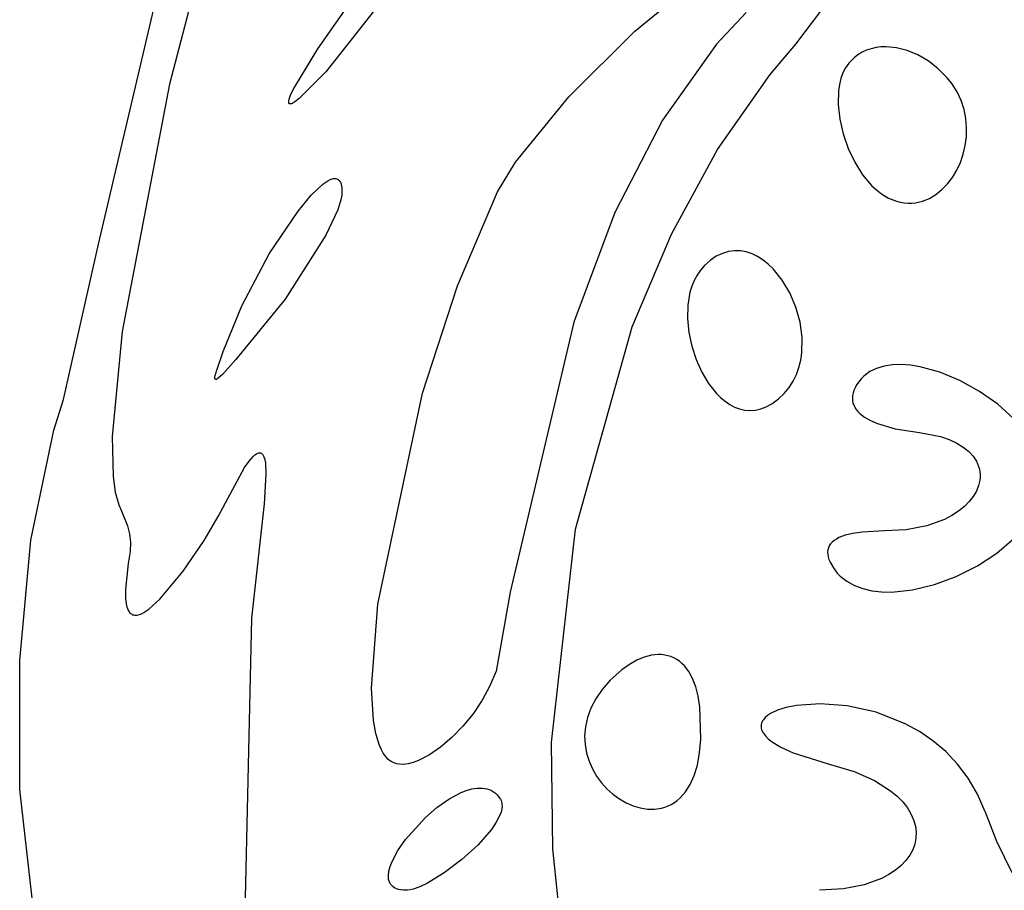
# Model space of a CAD drawing. Extents: x -74.1 to 10.8, y -36.7 to 44.6.
# Tile 151 of 199: x -21.405 to -20.778, y -11.336 to -10.782. Entities that reach past the tile are written whole.
import ezdxf

# ---------------------------------------------------------------- set-up
doc = ezdxf.new("R2010")
doc.units = 0

msp = doc.modelspace()

# ---------------------------------------------------------------- linework, layer by layer
at = {"layer": 'Layer 1', "color": 7, "linetype": 'CONTINUOUS'}
for p, q in [((-21.281076, -10.711287), (-21.310042, -10.822638)), ((-21.355228, -10.924553), (-21.308984, -10.728013)), ((-21.21552, -10.800213), (-21.166434, -10.730121)), ((-21.013309, -10.788975), (-20.969436, -10.752696)), ((-21.166923, -10.759678), (-21.210332, -10.81486)), ((-20.910891, -10.797071), (-20.885942, -10.764106)), ((-20.942375, -10.777001), (-20.961304, -10.797171)), ((-21.055575, -10.830683), (-21.013309, -10.788975)), ((-20.961304, -10.797171), (-20.995875, -10.845481)), ((-20.927261, -10.816416), (-20.910891, -10.797071)), ((-20.859696, -10.799335), (-20.862759, -10.800034)), ((-20.856535, -10.798927), (-20.859696, -10.799335)), ((-20.853293, -10.798809), (-20.856535, -10.798927)), ((-20.846634, -10.799422), (-20.853293, -10.798809)), ((-20.839857, -10.801145), (-20.846634, -10.799422)), ((-21.230853, -10.825379), (-21.21552, -10.800213)), ((-20.87368, -10.80583), (-20.877071, -10.809273)), ((-20.871184, -10.803924), (-20.87368, -10.80583)), ((-20.86852, -10.802326), (-20.871184, -10.803924)), ((-20.865706, -10.80103), (-20.86852, -10.802326)), ((-20.862759, -10.800034), (-20.865706, -10.80103)), ((-20.833103, -10.803949), (-20.839857, -10.801145)), ((-20.826508, -10.807803), (-20.833103, -10.803949)), ((-20.879126, -10.812143), (-20.880797, -10.81538)), ((-20.877071, -10.809273), (-20.879126, -10.812143)), ((-20.820211, -10.812678), (-20.826508, -10.807803)), ((-21.210332, -10.81486), (-21.22729, -10.831852)), ((-20.960688, -10.864281), (-20.927261, -10.816416)), ((-20.880797, -10.81538), (-20.882097, -10.818945)), ((-20.814351, -10.818544), (-20.820211, -10.812678)), ((-20.811427, -10.822144), (-20.814351, -10.818544)), ((-21.310042, -10.822638), (-21.340147, -10.98025)), ((-20.883039, -10.822795), (-20.883635, -10.826892)), ((-20.882097, -10.818945), (-20.883039, -10.822795)), ((-20.808033, -10.827516), (-20.811427, -10.822144)), ((-21.233711, -10.832167), (-21.232628, -10.829101)), ((-21.232628, -10.829101), (-21.230853, -10.825379)), ((-21.089413, -10.872257), (-21.055575, -10.830683)), ((-20.883635, -10.826892), (-20.883838, -10.835658)), ((-20.805425, -10.83309), (-20.808033, -10.827516)), ((-21.234018, -10.833919), (-21.233978, -10.833418)), ((-21.233998, -10.834339), (-21.234018, -10.833919)), ((-21.233965, -10.834518), (-21.233998, -10.834339)), ((-21.233978, -10.833418), (-21.233711, -10.832167)), ((-21.233918, -10.834678), (-21.233965, -10.834518)), ((-21.233856, -10.834819), (-21.233918, -10.834678)), ((-21.23378, -10.83494), (-21.233856, -10.834819)), ((-21.23369, -10.835041), (-21.23378, -10.83494)), ((-21.233639, -10.835085), (-21.23369, -10.835041)), ((-21.233585, -10.835124), (-21.233639, -10.835085)), ((-21.233467, -10.835187), (-21.233585, -10.835124)), ((-21.233335, -10.835232), (-21.233467, -10.835187)), ((-21.233189, -10.835259), (-21.233335, -10.835232)), ((-21.233031, -10.835267), (-21.233189, -10.835259)), ((-21.232858, -10.835257), (-21.233031, -10.835267)), ((-21.232673, -10.835229), (-21.232858, -10.835257)), ((-21.232264, -10.835119), (-21.232673, -10.835229)), ((-21.231297, -10.834692), (-21.232264, -10.835119)), ((-21.230138, -10.833998), (-21.231297, -10.834692)), ((-21.22729, -10.831852), (-21.230138, -10.833998)), ((-20.883838, -10.835658), (-20.882805, -10.844917)), ((-20.803564, -10.838805), (-20.805425, -10.83309)), ((-20.802413, -10.844596), (-20.803564, -10.838805)), ((-20.995875, -10.845481), (-21.026181, -10.904477)), ((-20.882805, -10.844917), (-20.880635, -10.854342)), ((-20.801933, -10.850403), (-20.802413, -10.844596)), ((-20.880635, -10.854342), (-20.877427, -10.863608)), ((-20.802832, -10.861805), (-20.802085, -10.85616)), ((-20.802085, -10.85616), (-20.801933, -10.850403)), ((-20.804134, -10.867276), (-20.802832, -10.861805)), ((-20.990089, -10.918291), (-20.960688, -10.864281)), ((-20.877427, -10.863608), (-20.873279, -10.872387)), ((-20.805954, -10.872509), (-20.804134, -10.867276)), ((-21.10104, -10.891256), (-21.089413, -10.872257)), ((-20.873279, -10.872387), (-20.868291, -10.880354)), ((-20.808254, -10.87744), (-20.805954, -10.872509)), ((-20.868291, -10.880354), (-20.862561, -10.887182)), ((-20.810995, -10.882008), (-20.808254, -10.87744)), ((-21.21965, -10.893449), (-21.212234, -10.886405)), ((-21.212234, -10.886405), (-21.209035, -10.884204)), ((-21.209035, -10.884204), (-21.207585, -10.883463)), ((-21.207585, -10.883463), (-21.206243, -10.882974)), ((-21.206243, -10.882974), (-21.205614, -10.882826)), ((-21.205614, -10.882826), (-21.205015, -10.882744)), ((-21.205015, -10.882744), (-21.204446, -10.882729)), ((-21.204446, -10.882729), (-21.203908, -10.882782)), ((-21.203908, -10.882782), (-21.203402, -10.882904)), ((-21.203402, -10.882904), (-21.202928, -10.883097)), ((-21.202928, -10.883097), (-21.202488, -10.883361)), ((-21.202488, -10.883361), (-21.202082, -10.883697)), ((-21.202082, -10.883697), (-21.201711, -10.884107)), ((-21.201711, -10.884107), (-21.201375, -10.884591)), ((-21.201375, -10.884591), (-21.201076, -10.885151)), ((-21.201076, -10.885151), (-21.200814, -10.885787)), ((-21.200814, -10.885787), (-21.200406, -10.887294)), ((-21.200406, -10.887294), (-21.200156, -10.88912)), ((-20.862561, -10.887182), (-20.859449, -10.890067)), ((-20.817646, -10.889799), (-20.814138, -10.886149)), ((-20.814138, -10.886149), (-20.810995, -10.882008)), ((-21.228085, -10.903559), (-21.21965, -10.893449)), ((-21.200247, -10.893577), (-21.200765, -10.896252)), ((-21.200071, -10.891273), (-21.200247, -10.893577)), ((-21.200156, -10.88912), (-21.200071, -10.891273)), ((-21.126448, -10.95104), (-21.10104, -10.891256)), ((-20.859449, -10.890067), (-20.856189, -10.892545)), ((-20.856189, -10.892545), (-20.851701, -10.895196)), ((-20.825601, -10.895378), (-20.821479, -10.892897)), ((-20.821479, -10.892897), (-20.817646, -10.889799)), ((-21.200765, -10.896252), (-21.202774, -10.902625)), ((-20.851701, -10.895196), (-20.846682, -10.89723)), ((-20.846682, -10.89723), (-20.844199, -10.897882)), ((-20.844199, -10.897882), (-20.841739, -10.898301)), ((-20.841739, -10.898301), (-20.839309, -10.898495)), ((-20.839309, -10.898495), (-20.836912, -10.898472)), ((-20.836912, -10.898472), (-20.834554, -10.89824)), ((-20.834554, -10.89824), (-20.829972, -10.89718)), ((-20.829972, -10.89718), (-20.825601, -10.895378)), ((-21.246392, -10.930809), (-21.228085, -10.903559)), ((-21.202774, -10.902625), (-21.210302, -10.918801)), ((-21.026181, -10.904477), (-21.052359, -10.974225)), ((-21.210302, -10.918801), (-21.236353, -10.959617)), ((-21.015175, -10.977346), (-20.990089, -10.918291)), ((-21.377641, -11.023471), (-21.355228, -10.924553)), ((-21.26391, -10.963803), (-21.246392, -10.930809)), ((-20.957622, -10.930469), (-20.961469, -10.932329)), ((-20.953771, -10.929299), (-20.957622, -10.930469)), ((-20.949935, -10.928783), (-20.953771, -10.929299)), ((-20.946136, -10.928885), (-20.949935, -10.928783)), ((-20.942394, -10.929566), (-20.946136, -10.928885)), ((-20.938728, -10.930789), (-20.942394, -10.929566)), ((-20.935158, -10.932518), (-20.938728, -10.930789)), ((-20.965293, -10.934919), (-20.969071, -10.938273)), ((-20.961469, -10.932329), (-20.965293, -10.934919)), ((-20.931706, -10.934715), (-20.935158, -10.932518)), ((-20.92839, -10.937343), (-20.931706, -10.934715)), ((-20.925232, -10.940365), (-20.92839, -10.937343)), ((-20.973785, -10.944304), (-20.975615, -10.947721)), ((-20.971607, -10.941146), (-20.973785, -10.944304)), ((-20.969071, -10.938273), (-20.971607, -10.941146)), ((-20.919467, -10.947442), (-20.925232, -10.940365)), ((-20.975615, -10.947721), (-20.977109, -10.951365)), ((-20.914571, -10.955648), (-20.919467, -10.947442)), ((-21.1487, -11.019481), (-21.126448, -10.95104)), ((-20.978276, -10.955208), (-20.979676, -10.963371)), ((-20.977109, -10.951365), (-20.978276, -10.955208)), ((-20.910708, -10.964687), (-20.914571, -10.955648)), ((-21.236353, -10.959617), (-21.267632, -10.998117)), ((-21.275775, -10.992926), (-21.26391, -10.963803)), ((-20.979676, -10.963371), (-20.979903, -10.971975)), ((-20.908036, -10.97426), (-20.910708, -10.964687)), ((-21.052359, -10.974225), (-21.09288, -11.146257)), ((-20.979903, -10.971975), (-20.979041, -10.980783)), ((-20.906718, -10.98407), (-20.908036, -10.97426)), ((-21.340147, -10.98025), (-21.346524, -11.047178)), ((-21.051242, -11.106186), (-21.015175, -10.977346)), ((-20.979041, -10.980783), (-20.977179, -10.989559)), ((-20.906915, -10.99382), (-20.906718, -10.98407)), ((-21.279915, -11.004791), (-21.275775, -10.992926)), ((-20.977179, -10.989559), (-20.974401, -10.998068)), ((-20.907632, -10.99858), (-20.906915, -10.99382)), ((-21.267632, -10.998117), (-21.276287, -11.007609)), ((-20.974401, -10.998068), (-20.970795, -11.006074)), ((-20.908788, -11.003213), (-20.907632, -10.99858)), ((-21.280865, -11.008351), (-21.279915, -11.004791)), ((-20.970795, -11.006074), (-20.966448, -11.013341)), ((-20.910403, -11.007683), (-20.908788, -11.003213)), ((-20.863641, -11.005813), (-20.865624, -11.007135)), ((-20.859282, -11.003698), (-20.863641, -11.005813)), ((-20.854452, -11.002261), (-20.859282, -11.003698)), ((-20.849212, -11.001472), (-20.854452, -11.002261)), ((-20.843624, -11.001299), (-20.849212, -11.001472)), ((-20.837749, -11.001711), (-20.843624, -11.001299)), ((-20.831648, -11.002677), (-20.837749, -11.001711)), ((-20.819018, -11.006146), (-20.831648, -11.002677)), ((-20.806224, -11.011458), (-20.819018, -11.006146)), ((-21.281027, -11.009538), (-21.280865, -11.008351)), ((-21.281026, -11.009982), (-21.281027, -11.009538)), ((-21.281004, -11.010168), (-21.281026, -11.009982)), ((-21.280968, -11.010329), (-21.281004, -11.010168)), ((-21.280918, -11.010464), (-21.280968, -11.010329)), ((-21.280888, -11.010523), (-21.280918, -11.010464)), ((-21.280853, -11.010576), (-21.280888, -11.010523)), ((-21.280816, -11.010622), (-21.280853, -11.010576)), ((-21.280774, -11.010662), (-21.280816, -11.010622)), ((-21.280729, -11.010696), (-21.280774, -11.010662)), ((-21.28068, -11.010724), (-21.280729, -11.010696)), ((-21.280627, -11.010746), (-21.28068, -11.010724)), ((-21.280571, -11.010761), (-21.280627, -11.010746)), ((-21.280511, -11.01077), (-21.280571, -11.010761)), ((-21.280446, -11.010773), (-21.280511, -11.01077)), ((-21.280307, -11.010761), (-21.280446, -11.010773)), ((-21.280152, -11.010724), (-21.280307, -11.010761)), ((-21.279982, -11.010662), (-21.280152, -11.010724)), ((-21.279796, -11.010576), (-21.279982, -11.010662)), ((-21.279376, -11.010329), (-21.279796, -11.010576)), ((-21.278892, -11.009982), (-21.279376, -11.010329)), ((-21.276287, -11.007609), (-21.278892, -11.009982)), ((-20.966448, -11.013341), (-20.961445, -11.019632)), ((-20.915091, -11.015982), (-20.912497, -11.011951)), ((-20.912497, -11.011951), (-20.910403, -11.007683)), ((-20.870698, -11.012203), (-20.872071, -11.014273)), ((-20.86916, -11.010326), (-20.870698, -11.012203)), ((-20.867466, -11.008638), (-20.86916, -11.010326)), ((-20.865624, -11.007135), (-20.867466, -11.008638)), ((-20.79376, -11.018364), (-20.806224, -11.011458)), ((-21.177291, -11.15395), (-21.1487, -11.019481)), ((-20.918205, -11.019737), (-20.915091, -11.015982)), ((-20.874296, -11.019377), (-20.874625, -11.021)), ((-20.873762, -11.017714), (-20.874296, -11.019377)), ((-20.873021, -11.016013), (-20.873762, -11.017714)), ((-20.872071, -11.014273), (-20.873021, -11.016013)), ((-20.782116, -11.026615), (-20.79376, -11.018364)), ((-21.383657, -11.04318), (-21.377641, -11.023471)), ((-20.961445, -11.019632), (-20.958724, -11.022339)), ((-20.958724, -11.022339), (-20.955872, -11.024714)), ((-20.955872, -11.024714), (-20.9529, -11.026727)), ((-20.926071, -11.026273), (-20.921858, -11.02318)), ((-20.921858, -11.02318), (-20.918205, -11.019737)), ((-20.874625, -11.021), (-20.87475, -11.022582)), ((-20.87475, -11.022582), (-20.874674, -11.024123)), ((-20.874674, -11.024123), (-20.874398, -11.02562)), ((-20.874398, -11.02562), (-20.873923, -11.027073)), ((-20.9529, -11.026727), (-20.949817, -11.028348)), ((-20.949817, -11.028348), (-20.946636, -11.02955)), ((-20.946636, -11.02955), (-20.943366, -11.030301)), ((-20.943366, -11.030301), (-20.940019, -11.030572)), ((-20.940019, -11.030572), (-20.936605, -11.030335)), ((-20.936605, -11.030335), (-20.933135, -11.029559)), ((-20.933135, -11.029559), (-20.92962, -11.028215)), ((-20.92962, -11.028215), (-20.926071, -11.026273)), ((-20.873923, -11.027073), (-20.873253, -11.02848)), ((-20.873253, -11.02848), (-20.872388, -11.029842)), ((-20.872388, -11.029842), (-20.87133, -11.031156)), ((-20.87133, -11.031156), (-20.870082, -11.032422)), ((-20.771786, -11.035961), (-20.782116, -11.026615)), ((-20.870082, -11.032422), (-20.867019, -11.034803)), ((-20.867019, -11.034803), (-20.863214, -11.036979)), ((-20.863214, -11.036979), (-20.858681, -11.038939)), ((-21.398444, -11.11312), (-21.383657, -11.04318)), ((-20.858681, -11.038939), (-20.84749, -11.042179)), ((-20.84749, -11.042179), (-20.832038, -11.044592)), ((-20.832038, -11.044592), (-20.81867, -11.047217)), ((-21.346524, -11.047178), (-21.34595, -11.072558)), ((-20.81867, -11.047217), (-20.813089, -11.04911)), ((-20.813089, -11.04911), (-20.808228, -11.051339)), ((-20.808228, -11.051339), (-20.804075, -11.053864)), ((-20.804075, -11.053864), (-20.800618, -11.056648)), ((-20.800618, -11.056648), (-20.797846, -11.059652)), ((-21.262196, -11.066919), (-21.259214, -11.062753)), ((-21.259214, -11.062753), (-21.256664, -11.059858)), ((-21.256664, -11.059858), (-21.255544, -11.058858)), ((-21.255544, -11.058858), (-21.254521, -11.05814)), ((-21.254521, -11.05814), (-21.254045, -11.057883)), ((-21.254045, -11.057883), (-21.253592, -11.057692)), ((-21.253592, -11.057692), (-21.253162, -11.057566)), ((-21.253162, -11.057566), (-21.252754, -11.057504)), ((-21.252754, -11.057504), (-21.252368, -11.057503)), ((-21.252368, -11.057503), (-21.252003, -11.057562)), ((-21.252003, -11.057562), (-21.25166, -11.057681)), ((-21.25166, -11.057681), (-21.251336, -11.057856)), ((-21.251336, -11.057856), (-21.251033, -11.058088)), ((-21.251033, -11.058088), (-21.25075, -11.058374)), ((-21.25075, -11.058374), (-21.250486, -11.058713)), ((-21.250486, -11.058713), (-21.25024, -11.059103)), ((-21.25024, -11.059103), (-21.249804, -11.060033)), ((-21.249804, -11.060033), (-21.249437, -11.061151)), ((-21.249437, -11.061151), (-21.248899, -11.063905)), ((-20.797846, -11.059652), (-20.795746, -11.062837)), ((-20.795746, -11.062837), (-20.794944, -11.064486)), ((-21.27902, -11.098167), (-21.262196, -11.066919)), ((-21.248899, -11.063905), (-21.248506, -11.071156)), ((-20.794944, -11.064486), (-20.794306, -11.066165)), ((-20.794306, -11.066165), (-20.793831, -11.06787)), ((-20.793831, -11.06787), (-20.793516, -11.069596)), ((-20.793516, -11.069596), (-20.793361, -11.071338)), ((-21.34595, -11.072558), (-21.344523, -11.082588)), ((-21.248506, -11.071156), (-21.249667, -11.09)), ((-20.793522, -11.074853), (-20.794302, -11.078375)), ((-20.793363, -11.073092), (-20.793522, -11.074853)), ((-20.793361, -11.071338), (-20.793363, -11.073092)), ((-20.79569, -11.081865), (-20.797674, -11.085286)), ((-20.794302, -11.078375), (-20.79569, -11.081865)), ((-21.344523, -11.082588), (-21.342261, -11.0906)), ((-20.800242, -11.088598), (-20.803382, -11.091763)), ((-20.797674, -11.085286), (-20.800242, -11.088598)), ((-21.342261, -11.0906), (-21.340714, -11.093996)), ((-21.340714, -11.093996), (-21.336712, -11.103957)), ((-21.249667, -11.09), (-21.257627, -11.16296)), ((-20.807083, -11.094742), (-20.811332, -11.097497)), ((-20.803382, -11.091763), (-20.807083, -11.094742)), ((-21.287855, -11.113387), (-21.27902, -11.098167)), ((-20.816118, -11.099988), (-20.827254, -11.104027)), ((-20.811332, -11.097497), (-20.816118, -11.099988)), ((-21.336712, -11.103957), (-21.335481, -11.109153)), ((-21.066573, -11.241998), (-21.051242, -11.106186)), ((-20.854292, -11.107277), (-20.868602, -11.10803)), ((-20.840395, -11.106551), (-20.854292, -11.107277)), ((-20.827254, -11.104027), (-20.840395, -11.106551)), ((-21.40547, -11.189939), (-21.398444, -11.11312)), ((-21.335481, -11.109153), (-21.334904, -11.114597)), ((-21.301306, -11.133026), (-21.287855, -11.113387)), ((-20.886429, -11.113396), (-20.887659, -11.114421)), ((-20.884978, -11.112448), (-20.886429, -11.113396)), ((-20.883307, -11.111579), (-20.884978, -11.112448)), ((-20.879299, -11.110078), (-20.883307, -11.111579)), ((-20.874399, -11.108894), (-20.879299, -11.110078)), ((-20.868602, -11.10803), (-20.874399, -11.108894)), ((-20.782745, -11.121415), (-20.771894, -11.112125)), ((-21.334904, -11.114597), (-21.335088, -11.120371)), ((-20.890395, -11.119295), (-20.890536, -11.120705)), ((-20.890037, -11.117961), (-20.890395, -11.119295)), ((-20.889463, -11.116704), (-20.890037, -11.117961)), ((-20.88867, -11.115524), (-20.889463, -11.116704)), ((-20.887659, -11.114421), (-20.88867, -11.115524)), ((-21.335088, -11.120371), (-21.336359, -11.128019)), ((-20.890536, -11.120705), (-20.890461, -11.122191)), ((-20.890461, -11.122191), (-20.89017, -11.123752)), ((-20.89017, -11.123752), (-20.889666, -11.125389)), ((-20.889666, -11.125389), (-20.888948, -11.1271)), ((-20.795115, -11.129555), (-20.782745, -11.121415)), ((-21.336359, -11.128019), (-21.338138, -11.144522)), ((-20.888948, -11.1271), (-20.886874, -11.130746)), ((-20.886874, -11.130746), (-20.885519, -11.132679)), ((-20.808508, -11.136326), (-20.795115, -11.129555)), ((-21.316165, -11.150857), (-21.301306, -11.133026)), ((-20.885519, -11.132679), (-20.884355, -11.134102)), ((-20.884355, -11.134102), (-20.882453, -11.136046)), ((-20.882453, -11.136046), (-20.878193, -11.139396)), ((-20.822425, -11.141512), (-20.808508, -11.136326)), ((-21.338138, -11.144522), (-21.33805, -11.150448)), ((-20.878193, -11.139396), (-20.873381, -11.14205)), ((-20.873381, -11.14205), (-20.868077, -11.144036)), ((-20.868077, -11.144036), (-20.862344, -11.145381)), ((-20.849841, -11.146257), (-20.836368, -11.144895)), ((-20.836368, -11.144895), (-20.822425, -11.141512)), ((-21.33805, -11.150448), (-21.337378, -11.154955)), ((-21.323108, -11.157125), (-21.316165, -11.150857)), ((-21.09288, -11.146257), (-21.101895, -11.196693)), ((-20.862344, -11.145381), (-20.856245, -11.146112)), ((-20.856245, -11.146112), (-20.849841, -11.146257)), ((-21.337378, -11.154955), (-21.336839, -11.156708)), ((-21.336839, -11.156708), (-21.336173, -11.158142)), ((-21.326281, -11.159251), (-21.323108, -11.157125)), ((-21.181158, -11.207437), (-21.177291, -11.15395)), ((-21.336173, -11.158142), (-21.335794, -11.158744)), ((-21.335794, -11.158744), (-21.335386, -11.159272)), ((-21.335386, -11.159272), (-21.33495, -11.159726)), ((-21.33495, -11.159726), (-21.334485, -11.160108)), ((-21.334485, -11.160108), (-21.333994, -11.16042)), ((-21.333994, -11.16042), (-21.333476, -11.160664)), ((-21.333476, -11.160664), (-21.332933, -11.16084)), ((-21.332933, -11.16084), (-21.332366, -11.160951)), ((-21.332366, -11.160951), (-21.331774, -11.160998)), ((-21.331774, -11.160998), (-21.33116, -11.160982)), ((-21.33116, -11.160982), (-21.330523, -11.160905)), ((-21.330523, -11.160905), (-21.329186, -11.160575)), ((-21.329186, -11.160575), (-21.32777, -11.16002)), ((-21.32777, -11.16002), (-21.326281, -11.159251)), ((-21.257627, -11.16296), (-21.262927, -11.396031)), ((-21.007431, -11.187737), (-21.012117, -11.189682)), ((-21.002879, -11.186531), (-21.007431, -11.187737)), ((-20.998498, -11.186069), (-21.002879, -11.186531)), ((-20.996382, -11.186117), (-20.998498, -11.186069)), ((-20.994322, -11.186352), (-20.996382, -11.186117)), ((-20.992321, -11.186773), (-20.994322, -11.186352)), ((-20.990386, -11.187383), (-20.992321, -11.186773)), ((-20.988519, -11.18818), (-20.990386, -11.187383)), ((-20.986725, -11.189166), (-20.988519, -11.18818)), ((-21.405321, -11.272028), (-21.40547, -11.189939)), ((-21.016902, -11.192364), (-21.021752, -11.19578)), ((-21.012117, -11.189682), (-21.016902, -11.192364)), ((-20.985009, -11.19034), (-20.986725, -11.189166)), ((-20.983375, -11.191703), (-20.985009, -11.19034)), ((-20.981827, -11.193255), (-20.983375, -11.191703)), ((-20.979009, -11.19693), (-20.981827, -11.193255)), ((-21.101895, -11.196693), (-21.105724, -11.206039)), ((-21.021752, -11.19578), (-21.029071, -11.202273)), ((-20.976589, -11.201366), (-20.979009, -11.19693)), ((-20.974603, -11.206566), (-20.976589, -11.201366)), ((-21.179944, -11.227999), (-21.181158, -11.207437)), ((-21.105724, -11.206039), (-21.110671, -11.215119)), ((-21.029071, -11.202273), (-21.034241, -11.208214)), ((-20.973085, -11.212535), (-20.974603, -11.206566)), ((-21.034241, -11.208214), (-21.038352, -11.214198)), ((-20.972071, -11.219273), (-20.973085, -11.212535)), ((-21.110671, -11.215119), (-21.116512, -11.223748)), ((-21.041466, -11.220185), (-21.043644, -11.226137)), ((-21.038352, -11.214198), (-21.041466, -11.220185)), ((-20.971404, -11.240044), (-20.972071, -11.219273)), ((-20.916908, -11.219782), (-20.922454, -11.221537)), ((-20.910447, -11.218478), (-20.916908, -11.219782)), ((-20.895287, -11.217419), (-20.910447, -11.218478)), ((-20.877989, -11.21875), (-20.895287, -11.217419)), ((-20.85957, -11.222862), (-20.877989, -11.21875)), ((-21.116512, -11.223748), (-21.123024, -11.231741)), ((-21.043644, -11.226137), (-21.044946, -11.232014)), ((-20.93029, -11.226203), (-20.931479, -11.227575)), ((-20.928778, -11.224907), (-20.93029, -11.226203)), ((-20.926957, -11.223693), (-20.928778, -11.224907)), ((-20.922454, -11.221537), (-20.926957, -11.223693)), ((-20.841048, -11.230146), (-20.85957, -11.222862)), ((-21.178482, -11.236392), (-21.179944, -11.227999)), ((-21.123024, -11.231741), (-21.129985, -11.238911)), ((-21.044946, -11.232014), (-21.045435, -11.237777)), ((-20.932927, -11.231298), (-20.93294, -11.232086)), ((-20.93294, -11.232086), (-20.932856, -11.232888)), ((-20.93282, -11.230523), (-20.932927, -11.231298)), ((-20.932856, -11.232888), (-20.932673, -11.233701)), ((-20.932619, -11.229762), (-20.93282, -11.230523)), ((-20.932327, -11.229017), (-20.932619, -11.229762)), ((-20.931947, -11.228288), (-20.932327, -11.229017)), ((-20.931479, -11.227575), (-20.931947, -11.228288)), ((-20.832065, -11.2351), (-20.841048, -11.230146)), ((-21.176425, -11.243396), (-21.178482, -11.236392)), ((-21.129985, -11.238911), (-21.13717, -11.245072)), ((-21.045435, -11.237777), (-21.045169, -11.243387)), ((-20.932673, -11.233701), (-20.932389, -11.234526)), ((-20.932389, -11.234526), (-20.932003, -11.235362)), ((-20.932003, -11.235362), (-20.931511, -11.236207)), ((-20.931511, -11.236207), (-20.930205, -11.237924)), ((-20.930205, -11.237924), (-20.928456, -11.239672)), ((-20.823437, -11.240994), (-20.832065, -11.2351)), ((-21.175167, -11.246346), (-21.176425, -11.243396)), ((-21.13717, -11.245072), (-21.144357, -11.250038)), ((-21.06574, -11.309767), (-21.066573, -11.241998)), ((-21.045169, -11.243387), (-21.044212, -11.248805)), ((-20.972166, -11.24877), (-20.971404, -11.240044)), ((-20.928456, -11.239672), (-20.926248, -11.241444)), ((-20.926248, -11.241444), (-20.92039, -11.245035)), ((-20.92039, -11.245035), (-20.912505, -11.248649)), ((-20.815292, -11.247876), (-20.823437, -11.240994)), ((-21.173752, -11.248912), (-21.175167, -11.246346)), ((-21.17218, -11.251082), (-21.173752, -11.248912)), ((-21.170739, -11.252614), (-21.17218, -11.251082)), ((-21.144357, -11.250038), (-21.151323, -11.253623)), ((-21.044212, -11.248805), (-21.042623, -11.253991)), ((-20.973577, -11.256441), (-20.972166, -11.24877)), ((-20.912505, -11.248649), (-20.890145, -11.255751)), ((-20.807755, -11.255796), (-20.815292, -11.247876)), ((-21.169736, -11.253492), (-21.170739, -11.252614)), ((-21.168661, -11.254235), (-21.169736, -11.253492)), ((-21.167516, -11.254845), (-21.168661, -11.254235)), ((-21.166305, -11.255325), (-21.167516, -11.254845)), ((-21.165031, -11.255679), (-21.166305, -11.255325)), ((-21.163698, -11.255908), (-21.165031, -11.255679)), ((-21.160869, -11.256006), (-21.163698, -11.255908)), ((-21.157845, -11.255642), (-21.160869, -11.256006)), ((-21.154653, -11.25484), (-21.157845, -11.255642)), ((-21.151323, -11.253623), (-21.154653, -11.25484)), ((-21.042623, -11.253991), (-21.040464, -11.258907)), ((-20.975577, -11.263098), (-20.973577, -11.256441)), ((-20.890145, -11.255751), (-20.873722, -11.260573)), ((-20.800955, -11.264803), (-20.807755, -11.255796)), ((-21.040464, -11.258907), (-21.037796, -11.263513)), ((-21.037796, -11.263513), (-21.034679, -11.26777)), ((-20.978103, -11.268778), (-20.975577, -11.263098)), ((-20.873722, -11.260573), (-20.860761, -11.266262)), ((-21.034679, -11.26777), (-21.031175, -11.271638)), ((-20.981096, -11.273521), (-20.978103, -11.268778)), ((-20.860761, -11.266262), (-20.850419, -11.272809)), ((-20.795019, -11.274944), (-20.800955, -11.264803)), ((-21.38585, -11.445598), (-21.405321, -11.272028)), ((-21.131997, -11.278245), (-21.124491, -11.274194)), ((-21.124491, -11.274194), (-21.12083, -11.272737)), ((-21.12083, -11.272737), (-21.117276, -11.271711)), ((-21.117276, -11.271711), (-21.113861, -11.271155)), ((-21.113861, -11.271155), (-21.110619, -11.27111)), ((-21.110619, -11.27111), (-21.109073, -11.271291)), ((-21.109073, -11.271291), (-21.107584, -11.271614)), ((-21.107584, -11.271614), (-21.106154, -11.272085)), ((-21.106154, -11.272085), (-21.104789, -11.272707)), ((-21.104789, -11.272707), (-21.103492, -11.273487)), ((-21.103492, -11.273487), (-21.102267, -11.274428)), ((-21.102267, -11.274428), (-21.10112, -11.275536)), ((-21.10112, -11.275536), (-21.100053, -11.276817)), ((-21.100053, -11.276817), (-21.099071, -11.278273)), ((-21.031175, -11.271638), (-21.027344, -11.27508)), ((-21.027344, -11.27508), (-21.023247, -11.278054)), ((-20.984493, -11.277367), (-20.981096, -11.273521)), ((-20.850419, -11.272809), (-20.846216, -11.276332)), ((-20.846216, -11.276332), (-20.842649, -11.279984)), ((-20.790073, -11.28627), (-20.795019, -11.274944)), ((-21.139525, -11.283549), (-21.131997, -11.278245)), ((-21.099071, -11.278273), (-21.098695, -11.279042)), ((-21.098695, -11.279042), (-21.098406, -11.279848)), ((-21.098406, -11.279848), (-21.098204, -11.280688)), ((-21.09805, -11.282467), (-21.098214, -11.284368)), ((-21.098204, -11.280688), (-21.098086, -11.281562)), ((-21.098086, -11.281562), (-21.09805, -11.282467)), ((-21.023247, -11.278054), (-21.018946, -11.280523)), ((-21.018946, -11.280523), (-21.014502, -11.282448)), ((-21.014502, -11.282448), (-21.009975, -11.283788)), ((-20.994361, -11.283312), (-20.992261, -11.282523)), ((-20.992261, -11.282523), (-20.990216, -11.281539)), ((-20.990216, -11.281539), (-20.988235, -11.280355)), ((-20.988235, -11.280355), (-20.986325, -11.278966)), ((-20.986325, -11.278966), (-20.984493, -11.277367)), ((-20.842649, -11.279984), (-20.839712, -11.283737)), ((-21.146807, -11.289791), (-21.139525, -11.283549)), ((-21.099423, -11.288482), (-21.101686, -11.292933)), ((-21.098678, -11.286377), (-21.099423, -11.288482)), ((-21.098214, -11.284368), (-21.098678, -11.286377)), ((-21.009975, -11.283788), (-21.005426, -11.284504)), ((-21.005426, -11.284504), (-21.000917, -11.284559)), ((-21.000917, -11.284559), (-20.996508, -11.283911)), ((-20.996508, -11.283911), (-20.994361, -11.283312)), ((-20.839712, -11.283737), (-20.8374, -11.287561)), ((-20.8374, -11.287561), (-20.835707, -11.291429)), ((-20.789989, -11.286498), (-20.790061, -11.286301)), ((-20.78938, -11.288143), (-20.789989, -11.286498)), ((-20.78265, -11.30507), (-20.78938, -11.288143)), ((-21.159562, -11.303829), (-21.146807, -11.289791)), ((-21.101686, -11.292933), (-21.104859, -11.297619)), ((-20.835707, -11.291429), (-20.834625, -11.295312)), ((-20.834625, -11.295312), (-20.83415, -11.299182)), ((-21.104859, -11.297619), (-21.113351, -11.3073)), ((-20.83415, -11.299182), (-20.834275, -11.30301)), ((-21.164499, -11.310994), (-21.159562, -11.303829)), ((-21.113351, -11.3073), (-21.123741, -11.316729)), ((-20.834994, -11.306767), (-20.836301, -11.310426)), ((-20.834275, -11.30301), (-20.834994, -11.306767)), ((-20.772833, -11.325084), (-20.78265, -11.30507)), ((-21.168118, -11.317838), (-21.164499, -11.310994)), ((-21.058854, -11.375978), (-21.06574, -11.309767)), ((-20.83819, -11.313958), (-20.840655, -11.317334)), ((-20.836301, -11.310426), (-20.83819, -11.313958)), ((-21.169349, -11.321041), (-21.168118, -11.317838)), ((-21.123741, -11.316729), (-21.134868, -11.32511)), ((-20.843689, -11.320526), (-20.847288, -11.323505)), ((-20.840655, -11.317334), (-20.843689, -11.320526)), ((-21.170488, -11.326811), (-21.170151, -11.324045)), ((-21.170473, -11.328093), (-21.170488, -11.326811)), ((-21.170151, -11.324045), (-21.169349, -11.321041)), ((-21.134868, -11.32511), (-21.145571, -11.331645)), ((-20.851443, -11.326243), (-20.856151, -11.328712)), ((-20.847288, -11.323505), (-20.851443, -11.326243)), ((-21.170329, -11.3293), (-21.170473, -11.328093)), ((-21.170053, -11.330429), (-21.170329, -11.3293)), ((-21.169639, -11.331473), (-21.170053, -11.330429)), ((-21.169085, -11.332428), (-21.169639, -11.331473)), ((-21.168386, -11.333289), (-21.169085, -11.332428)), ((-21.167537, -11.334051), (-21.168386, -11.333289)), ((-21.145571, -11.331645), (-21.150402, -11.333971)), ((-20.867196, -11.332727), (-20.880374, -11.335323)), ((-20.856151, -11.328712), (-20.867196, -11.332727)), ((-21.166534, -11.33471), (-21.167537, -11.334051)), ((-21.165374, -11.33526), (-21.166534, -11.33471)), ((-21.164052, -11.335696), (-21.165374, -11.33526)), ((-21.162563, -11.336013), (-21.164052, -11.335696)), ((-21.160905, -11.336208), (-21.162563, -11.336013)), ((-21.158295, -11.336243), (-21.160905, -11.336208)), ((-21.156588, -11.336004), (-21.158295, -11.336243)), ((-21.154691, -11.335537), (-21.156588, -11.336004)), ((-21.150402, -11.333971), (-21.154691, -11.335537)), ((-20.880374, -11.335323), (-20.895636, -11.336273))]:
    msp.add_line(p, q, dxfattribs=at)

doc.saveas('drawing.dxf')
